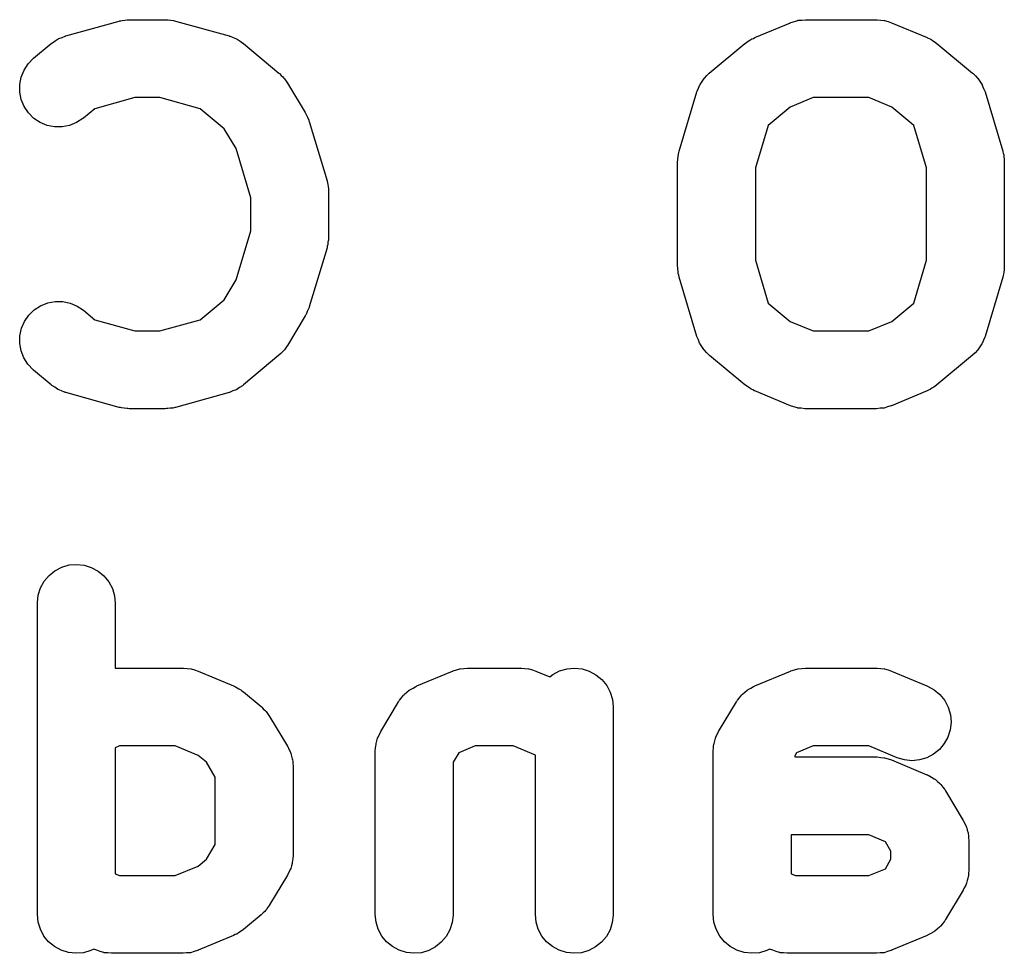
# Model space of a CAD drawing. Extents: x 5.07 to 6.67, y -4.03 to -3.19.
# Tile 21 of 27: x 6.46 to 6.52, y -3.95 to -3.89. Entities that reach past the tile are written whole.
import ezdxf

# ---------------------------------------------------------------- set-up
doc = ezdxf.new("R2010")
doc.units = 0
doc.header["$MEASUREMENT"] = 0
doc.layers.add('BLACK', color=7, linetype='CONTINUOUS')

msp = doc.modelspace()

# ---------------------------------------------------------------- linework, layer by layer
at = {"layer": 'BLACK', "linetype": 'CONTINUOUS'}
for p, q in [((6.46352, -3.89281), (6.4669, -3.89187)), ((6.4669, -3.89187), (6.46693, -3.89186)), ((6.46693, -3.89186), (6.467, -3.89185)), ((6.467, -3.89185), (6.46708, -3.89183)), ((6.46708, -3.89183), (6.46724, -3.89181)), ((6.46724, -3.89181), (6.4674, -3.89178)), ((6.4674, -3.89178), (6.46748, -3.89179)), ((6.46748, -3.89179), (6.46755, -3.89178)), ((6.46755, -3.89178), (6.4698, -3.89178)), ((6.4698, -3.89178), (6.46984, -3.89178)), ((6.46984, -3.89178), (6.46991, -3.89179)), ((6.46991, -3.89179), (6.46999, -3.89179)), ((6.46999, -3.89179), (6.47015, -3.89181)), ((6.47015, -3.89181), (6.47032, -3.89183)), ((6.47032, -3.89183), (6.47039, -3.89186)), ((6.47039, -3.89186), (6.47046, -3.89187)), ((6.47046, -3.89187), (6.47384, -3.89281)), ((6.5096, -3.89189), (6.50982, -3.89183)), ((6.50982, -3.89183), (6.50983, -3.89182)), ((6.50983, -3.89182), (6.50985, -3.89182)), ((6.50985, -3.89182), (6.51007, -3.8918)), ((6.51007, -3.8918), (6.5103, -3.89178)), ((6.5103, -3.89178), (6.5148, -3.89178)), ((6.5148, -3.89178), (6.51481, -3.89178)), ((6.51481, -3.89178), (6.51481, -3.89178)), ((6.51481, -3.89178), (6.51481, -3.89178)), ((6.51481, -3.89178), (6.51483, -3.89178)), ((6.51483, -3.89178), (6.51506, -3.8918)), ((6.51506, -3.8918), (6.51529, -3.89183)), ((6.51529, -3.89183), (6.5153, -3.89183)), ((6.5153, -3.89183), (6.51531, -3.89183)), ((6.51531, -3.89183), (6.51553, -3.8919)), ((6.5071, -3.89291), (6.50935, -3.89197)), ((6.50935, -3.89197), (6.50936, -3.89197)), ((6.50936, -3.89197), (6.50936, -3.89196)), ((6.50936, -3.89196), (6.50936, -3.89196)), ((6.50936, -3.89196), (6.50938, -3.89196)), ((6.50938, -3.89196), (6.5096, -3.89189)), ((6.51553, -3.8919), (6.51575, -3.89197)), ((6.51575, -3.89197), (6.518, -3.89291)), ((6.46267, -3.89324), (6.46285, -3.89312)), ((6.46285, -3.89312), (6.46303, -3.893)), ((6.46303, -3.893), (6.46305, -3.89299)), ((6.46305, -3.89299), (6.46307, -3.89298)), ((6.46307, -3.89298), (6.46328, -3.8929)), ((6.46328, -3.8929), (6.46348, -3.89282)), ((6.46348, -3.89282), (6.4635, -3.89281)), ((6.4635, -3.89281), (6.46352, -3.89281)), ((6.47384, -3.89281), (6.47387, -3.89282)), ((6.47387, -3.89282), (6.47389, -3.89282)), ((6.47389, -3.89282), (6.47392, -3.89283)), ((6.47392, -3.89283), (6.47411, -3.89291)), ((6.47411, -3.89291), (6.47432, -3.893)), ((6.47432, -3.893), (6.47434, -3.89301)), ((6.47434, -3.89301), (6.47436, -3.89302)), ((6.47436, -3.89302), (6.47454, -3.89314)), ((6.50668, -3.89313), (6.50679, -3.89307)), ((6.50679, -3.89307), (6.5069, -3.893)), ((6.5069, -3.893), (6.50701, -3.89296)), ((6.50701, -3.89296), (6.5071, -3.89291)), ((6.518, -3.89291), (6.51803, -3.89292)), ((6.51803, -3.89292), (6.51812, -3.89297)), ((6.51812, -3.89297), (6.51823, -3.89302)), ((6.51823, -3.89302), (6.51833, -3.89309)), ((6.51833, -3.89309), (6.51845, -3.89315)), ((6.46148, -3.89422), (6.4626, -3.89329)), ((6.4626, -3.89329), (6.46263, -3.89327)), ((6.46263, -3.89327), (6.46265, -3.89325)), ((6.46265, -3.89325), (6.46267, -3.89324)), ((6.47454, -3.89314), (6.47472, -3.89326)), ((6.47472, -3.89326), (6.47473, -3.89327)), ((6.47473, -3.89327), (6.47475, -3.89329)), ((6.47475, -3.89329), (6.477, -3.89516)), ((6.50422, -3.89516), (6.50647, -3.89329)), ((6.50647, -3.89329), (6.5065, -3.89327)), ((6.5065, -3.89327), (6.50659, -3.8932)), ((6.50659, -3.8932), (6.50668, -3.89313)), ((6.51845, -3.89315), (6.51853, -3.89322)), ((6.51853, -3.89322), (6.51862, -3.89329)), ((6.51862, -3.89329), (6.52087, -3.89516)), ((6.46114, -3.89457), (6.46148, -3.89422)), ((6.4607, -3.89541), (6.46088, -3.89497)), ((6.46088, -3.89497), (6.46114, -3.89457)), ((6.46061, -3.89588), (6.4607, -3.89541)), ((6.477, -3.89516), (6.47703, -3.89518)), ((6.47703, -3.89518), (6.47714, -3.8953)), ((6.47714, -3.8953), (6.47725, -3.8954)), ((6.47725, -3.8954), (6.4773, -3.89547)), ((6.4773, -3.89547), (6.47736, -3.89553)), ((6.47736, -3.89553), (6.47745, -3.89566)), ((6.50377, -3.89569), (6.50389, -3.8955)), ((6.50389, -3.8955), (6.5039, -3.89549)), ((6.5039, -3.89549), (6.50391, -3.89547)), ((6.50391, -3.89547), (6.50407, -3.89532)), ((6.50407, -3.89532), (6.50422, -3.89516)), ((6.52087, -3.89516), (6.52087, -3.89516)), ((6.52087, -3.89516), (6.52087, -3.89516)), ((6.52087, -3.89516), (6.52087, -3.89516)), ((6.52087, -3.89516), (6.5209, -3.89518)), ((6.5209, -3.89518), (6.52105, -3.89534)), ((6.52105, -3.89534), (6.52121, -3.8955)), ((6.52121, -3.8955), (6.52122, -3.89552)), ((6.52122, -3.89552), (6.52123, -3.89553)), ((6.52123, -3.89553), (6.52135, -3.89571)), ((6.46061, -3.89636), (6.46061, -3.89588)), ((6.47745, -3.89566), (6.47754, -3.89579)), ((6.47754, -3.89579), (6.47866, -3.89766)), ((6.50345, -3.89631), (6.50354, -3.89611)), ((6.50354, -3.89611), (6.50362, -3.8959)), ((6.50362, -3.8959), (6.50363, -3.89589)), ((6.50363, -3.89589), (6.50364, -3.89587)), ((6.50364, -3.89587), (6.50377, -3.89569)), ((6.52135, -3.89571), (6.52147, -3.8959)), ((6.52147, -3.8959), (6.52148, -3.89592)), ((6.52148, -3.89592), (6.52149, -3.89593)), ((6.52149, -3.89593), (6.52157, -3.89614)), ((6.52157, -3.89614), (6.52166, -3.89634)), ((6.4607, -3.89683), (6.46061, -3.89636)), ((6.46089, -3.89728), (6.4607, -3.89683)), ((6.46789, -3.8967), (6.46535, -3.89741)), ((6.46947, -3.8967), (6.46789, -3.8967)), ((6.47201, -3.89741), (6.46947, -3.8967)), ((6.50232, -3.90009), (6.50344, -3.89634)), ((6.50344, -3.89634), (6.50345, -3.89631)), ((6.51079, -3.8967), (6.50934, -3.89731)), ((6.51431, -3.8967), (6.51079, -3.8967)), ((6.51576, -3.89731), (6.51431, -3.8967)), ((6.52166, -3.89634), (6.52278, -3.90009)), ((6.46115, -3.89768), (6.46089, -3.89728)), ((6.46535, -3.89741), (6.46463, -3.898)), ((6.47353, -3.89868), (6.47201, -3.89741)), ((6.50934, -3.89731), (6.50794, -3.89847)), ((6.51715, -3.89847), (6.51576, -3.89731)), ((6.46149, -3.89802), (6.46115, -3.89768)), ((6.46189, -3.89828), (6.46149, -3.89802)), ((6.4646, -3.89803), (6.4642, -3.89829)), ((6.46463, -3.898), (6.4646, -3.89803)), ((6.47866, -3.89766), (6.47868, -3.89769)), ((6.47868, -3.89769), (6.4787, -3.89773)), ((6.4787, -3.89773), (6.47873, -3.89778)), ((6.47873, -3.89778), (6.4788, -3.89795)), ((6.4788, -3.89795), (6.47888, -3.89813)), ((6.46234, -3.89847), (6.46189, -3.89828)), ((6.46281, -3.89856), (6.46234, -3.89847)), ((6.46329, -3.89856), (6.46281, -3.89856)), ((6.46376, -3.89847), (6.46329, -3.89856)), ((6.4642, -3.89829), (6.46376, -3.89847)), ((6.47429, -3.89993), (6.47353, -3.89868)), ((6.47888, -3.89813), (6.47889, -3.89817)), ((6.47889, -3.89817), (6.47891, -3.89822)), ((6.47891, -3.89822), (6.48004, -3.90197)), ((6.50794, -3.89847), (6.50714, -3.90116)), ((6.51796, -3.90116), (6.51715, -3.89847)), ((6.47522, -3.90304), (6.47429, -3.89993)), ((6.50223, -3.90057), (6.50225, -3.90043)), ((6.50223, -3.90067), (6.50223, -3.90057)), ((6.50225, -3.90043), (6.50227, -3.90029)), ((6.50227, -3.90029), (6.5023, -3.90019)), ((6.5023, -3.90019), (6.50232, -3.90009)), ((6.52278, -3.90009), (6.52279, -3.90013)), ((6.52279, -3.90013), (6.52281, -3.90023)), ((6.52281, -3.90023), (6.52284, -3.90032)), ((6.52284, -3.90032), (6.52285, -3.90046)), ((6.52285, -3.90046), (6.52288, -3.9006)), ((6.50221, -3.90077), (6.50223, -3.90067)), ((6.50221, -3.9008), (6.50221, -3.90077)), ((6.50221, -3.90736), (6.50221, -3.9008)), ((6.50714, -3.90116), (6.50714, -3.907)), ((6.51796, -3.907), (6.51796, -3.90116)), ((6.52288, -3.9006), (6.52287, -3.9007)), ((6.52287, -3.9007), (6.52288, -3.9008)), ((6.52288, -3.9008), (6.52288, -3.90736)), ((6.48004, -3.90197), (6.48005, -3.902)), ((6.48005, -3.902), (6.48006, -3.9021)), ((6.48006, -3.9021), (6.48009, -3.9022)), ((6.48009, -3.9022), (6.48011, -3.90234)), ((6.48011, -3.90234), (6.48013, -3.90247)), ((6.47522, -3.90513), (6.47522, -3.90304)), ((6.48013, -3.90247), (6.48013, -3.90258)), ((6.48013, -3.90258), (6.48014, -3.90268)), ((6.48014, -3.90268), (6.48014, -3.90549)), ((6.47429, -3.90824), (6.47522, -3.90513)), ((6.48014, -3.90552), (6.48013, -3.90562)), ((6.48014, -3.90549), (6.48014, -3.90552)), ((6.48004, -3.9062), (6.47891, -3.90994)), ((6.48005, -3.9061), (6.48004, -3.9062)), ((6.48009, -3.906), (6.48005, -3.9061)), ((6.4801, -3.90586), (6.48009, -3.906)), ((6.48013, -3.90572), (6.4801, -3.90586)), ((6.48013, -3.90562), (6.48013, -3.90572)), ((6.50222, -3.90746), (6.50221, -3.90736)), ((6.50714, -3.907), (6.50794, -3.9097)), ((6.51715, -3.9097), (6.51796, -3.907)), ((6.52288, -3.9074), (6.52287, -3.9075)), ((6.52288, -3.90736), (6.52288, -3.9074)), ((6.50222, -3.90756), (6.50222, -3.90746)), ((6.50225, -3.9077), (6.50222, -3.90756)), ((6.50226, -3.90784), (6.50225, -3.9077)), ((6.50229, -3.90794), (6.50226, -3.90784)), ((6.50231, -3.90804), (6.50229, -3.90794)), ((6.50232, -3.90807), (6.50231, -3.90804)), ((6.5228, -3.90797), (6.52278, -3.90807)), ((6.52283, -3.90787), (6.5228, -3.90797)), ((6.52285, -3.90774), (6.52283, -3.90787)), ((6.52287, -3.9076), (6.52285, -3.90774)), ((6.52287, -3.9075), (6.52287, -3.9076)), ((6.47353, -3.90949), (6.47429, -3.90824)), ((6.50344, -3.91182), (6.50232, -3.90807)), ((6.52278, -3.90807), (6.52166, -3.91182)), ((6.46152, -3.91013), (6.46192, -3.90987)), ((6.46192, -3.90987), (6.46237, -3.90969)), ((6.46237, -3.90969), (6.46284, -3.9096)), ((6.46284, -3.9096), (6.46332, -3.9096)), ((6.46332, -3.9096), (6.46379, -3.9097)), ((6.46379, -3.9097), (6.46423, -3.90989)), ((6.46423, -3.90989), (6.46463, -3.91016)), ((6.47201, -3.91076), (6.47353, -3.90949)), ((6.50794, -3.9097), (6.50934, -3.91086)), ((6.51576, -3.91086), (6.51715, -3.9097)), ((6.4609, -3.91086), (6.46118, -3.91046)), ((6.46118, -3.91046), (6.46152, -3.91013)), ((6.46463, -3.91016), (6.46535, -3.91076)), ((6.47866, -3.9105), (6.47754, -3.91238)), ((6.47868, -3.91046), (6.47866, -3.9105)), ((6.47871, -3.91042), (6.47868, -3.91046)), ((6.47879, -3.91024), (6.47871, -3.91042)), ((6.47887, -3.91007), (6.47879, -3.91024)), ((6.47888, -3.91002), (6.47887, -3.91007)), ((6.4789, -3.90998), (6.47888, -3.91002)), ((6.47891, -3.90994), (6.4789, -3.90998)), ((6.46071, -3.9113), (6.4609, -3.91086)), ((6.46535, -3.91076), (6.46789, -3.91146)), ((6.46947, -3.91146), (6.47201, -3.91076)), ((6.50934, -3.91086), (6.51079, -3.91146)), ((6.51431, -3.91146), (6.51576, -3.91086)), ((6.4606, -3.91225), (6.46061, -3.91177)), ((6.46061, -3.91177), (6.46071, -3.9113)), ((6.46789, -3.91146), (6.46947, -3.91146)), ((6.51079, -3.91146), (6.51431, -3.91146)), ((6.46069, -3.91272), (6.4606, -3.91225)), ((6.47752, -3.91241), (6.47743, -3.91253)), ((6.47754, -3.91238), (6.47752, -3.91241)), ((6.50353, -3.91202), (6.50344, -3.91182)), ((6.50361, -3.91223), (6.50353, -3.91202)), ((6.50362, -3.91225), (6.50361, -3.91223)), ((6.50363, -3.91226), (6.50362, -3.91225)), ((6.50375, -3.91245), (6.50363, -3.91226)), ((6.52146, -3.91229), (6.52133, -3.91248)), ((6.52148, -3.91226), (6.52146, -3.91228)), ((6.52146, -3.91228), (6.52146, -3.91229)), ((6.52156, -3.91206), (6.52148, -3.91226)), ((6.52165, -3.91185), (6.52156, -3.91206)), ((6.52166, -3.91182), (6.52165, -3.91185)), ((6.46086, -3.91317), (6.46069, -3.91272)), ((6.477, -3.913), (6.47475, -3.91488)), ((6.47711, -3.91289), (6.477, -3.913)), ((6.47723, -3.91279), (6.47711, -3.91289)), ((6.47728, -3.91272), (6.47723, -3.91279)), ((6.47734, -3.91266), (6.47728, -3.91272)), ((6.47743, -3.91253), (6.47734, -3.91266)), ((6.50387, -3.91263), (6.50375, -3.91245)), ((6.50388, -3.91265), (6.50387, -3.91263)), ((6.50389, -3.91266), (6.50388, -3.91265)), ((6.50405, -3.91282), (6.50389, -3.91266)), ((6.5042, -3.91298), (6.50405, -3.91282)), ((6.50422, -3.913), (6.5042, -3.91298)), ((6.50423, -3.91301), (6.50422, -3.913)), ((6.50647, -3.91488), (6.50423, -3.91301)), ((6.50423, -3.91301), (6.50423, -3.91301)), ((6.50423, -3.91301), (6.50423, -3.91301)), ((6.52087, -3.913), (6.51862, -3.91488)), ((6.52103, -3.91285), (6.52087, -3.913)), ((6.52119, -3.91269), (6.52103, -3.91285)), ((6.5212, -3.91268), (6.52119, -3.91269)), ((6.52121, -3.91266), (6.5212, -3.91268)), ((6.52133, -3.91248), (6.52121, -3.91266)), ((6.46112, -3.91357), (6.46086, -3.91317)), ((6.46145, -3.91392), (6.46112, -3.91357)), ((6.46148, -3.91394), (6.46145, -3.91392)), ((6.4626, -3.91488), (6.46148, -3.91394)), ((6.46262, -3.91489), (6.4626, -3.91488)), ((6.46264, -3.91491), (6.46262, -3.91489)), ((6.46282, -3.91502), (6.46264, -3.91491)), ((6.47471, -3.91491), (6.47469, -3.91493)), ((6.47473, -3.9149), (6.47471, -3.91491)), ((6.47475, -3.91488), (6.47473, -3.9149)), ((6.50657, -3.91494), (6.50647, -3.91488)), ((6.5186, -3.9149), (6.5185, -3.91496)), ((6.51862, -3.91488), (6.5186, -3.9149)), ((6.463, -3.91515), (6.46282, -3.91502)), ((6.46302, -3.91516), (6.463, -3.91515)), ((6.46304, -3.91517), (6.46302, -3.91516)), ((6.46324, -3.91525), (6.46304, -3.91517)), ((6.46344, -3.91534), (6.46324, -3.91525)), ((6.46347, -3.91534), (6.46344, -3.91534)), ((6.46349, -3.91535), (6.46347, -3.91534)), ((6.46352, -3.91536), (6.46349, -3.91535)), ((6.4669, -3.9163), (6.46352, -3.91536)), ((6.47384, -3.91536), (6.47046, -3.9163)), ((6.47386, -3.91535), (6.47384, -3.91536)), ((6.47388, -3.91535), (6.47386, -3.91535)), ((6.47408, -3.91526), (6.47388, -3.91535)), ((6.47429, -3.91519), (6.47408, -3.91526)), ((6.47431, -3.91517), (6.47429, -3.91519)), ((6.47433, -3.91516), (6.47431, -3.91517)), ((6.47451, -3.91504), (6.47433, -3.91516)), ((6.47469, -3.91493), (6.47451, -3.91504)), ((6.50665, -3.91501), (6.50657, -3.91494)), ((6.50676, -3.91507), (6.50665, -3.91501)), ((6.50687, -3.91515), (6.50676, -3.91507)), ((6.50697, -3.91519), (6.50687, -3.91515)), ((6.50707, -3.91525), (6.50697, -3.91519)), ((6.5071, -3.91526), (6.50707, -3.91525)), ((6.50935, -3.9162), (6.5071, -3.91526)), ((6.518, -3.91526), (6.51575, -3.9162)), ((6.51809, -3.91521), (6.518, -3.91526)), ((6.5182, -3.91516), (6.51809, -3.91521)), ((6.5183, -3.91509), (6.5182, -3.91516)), ((6.51842, -3.91503), (6.5183, -3.91509)), ((6.5185, -3.91496), (6.51842, -3.91503)), ((6.46697, -3.91631), (6.4669, -3.9163)), ((6.46704, -3.91633), (6.46697, -3.91631)), ((6.46721, -3.91635), (6.46704, -3.91633)), ((6.46737, -3.91638), (6.46721, -3.91635)), ((6.46745, -3.91638), (6.46737, -3.91638)), ((6.46752, -3.91639), (6.46745, -3.91638)), ((6.46755, -3.91639), (6.46752, -3.91639)), ((6.4698, -3.91639), (6.46755, -3.91639)), ((6.46988, -3.91638), (6.4698, -3.91639)), ((6.46996, -3.91638), (6.46988, -3.91638)), ((6.47012, -3.91635), (6.46996, -3.91638)), ((6.47028, -3.91634), (6.47012, -3.91635)), ((6.47036, -3.91632), (6.47028, -3.91634)), ((6.47043, -3.9163), (6.47036, -3.91632)), ((6.47046, -3.9163), (6.47043, -3.9163)), ((6.50957, -3.91626), (6.50935, -3.9162)), ((6.50979, -3.91633), (6.50957, -3.91626)), ((6.5098, -3.91633), (6.50979, -3.91633)), ((6.50981, -3.91634), (6.5098, -3.91633)), ((6.51004, -3.91636), (6.50981, -3.91634)), ((6.51027, -3.91639), (6.51004, -3.91636)), ((6.51029, -3.91639), (6.51027, -3.91639)), ((6.5103, -3.91639), (6.51029, -3.91639)), ((6.51029, -3.91639), (6.51029, -3.91639)), ((6.51029, -3.91639), (6.51029, -3.91639)), ((6.5148, -3.91639), (6.5103, -3.91639)), ((6.51503, -3.91636), (6.5148, -3.91639)), ((6.51525, -3.91634), (6.51503, -3.91636)), ((6.51526, -3.91634), (6.51525, -3.91634)), ((6.51528, -3.91634), (6.51526, -3.91634)), ((6.5155, -3.91627), (6.51528, -3.91634)), ((6.51571, -3.91621), (6.5155, -3.91627)), ((6.51574, -3.9162), (6.51571, -3.91621)), ((6.51575, -3.9162), (6.51574, -3.9162)), ((6.51574, -3.9162), (6.51574, -3.9162)), ((6.51574, -3.9162), (6.51574, -3.9162)), ((6.46246, -3.92693), (6.46283, -3.92663)), ((6.46283, -3.92663), (6.46326, -3.92641)), ((6.46326, -3.92641), (6.46372, -3.92627)), ((6.46372, -3.92627), (6.4642, -3.92623)), ((6.4642, -3.92623), (6.46467, -3.92628)), ((6.46467, -3.92628), (6.46513, -3.92642)), ((6.46513, -3.92642), (6.46556, -3.92665)), ((6.46556, -3.92665), (6.46593, -3.92695)), ((6.46192, -3.92772), (6.46215, -3.9273)), ((6.46215, -3.9273), (6.46246, -3.92693)), ((6.46593, -3.92695), (6.46623, -3.92733)), ((6.46623, -3.92733), (6.46646, -3.92775)), ((6.46177, -3.92818), (6.46192, -3.92772)), ((6.46646, -3.92775), (6.46659, -3.92821)), ((6.46172, -3.92865), (6.46177, -3.92818)), ((6.46659, -3.92821), (6.46664, -3.92869)), ((6.46172, -3.92869), (6.46172, -3.92865)), ((6.46172, -3.94837), (6.46172, -3.92869)), ((6.46664, -3.92869), (6.46664, -3.93279)), ((6.46664, -3.93279), (6.47093, -3.93279)), ((6.47093, -3.93279), (6.47094, -3.93279)), ((6.47094, -3.93279), (6.47094, -3.93279)), ((6.47094, -3.93279), (6.47094, -3.93279)), ((6.47094, -3.93279), (6.47096, -3.93279)), ((6.47096, -3.93279), (6.47119, -3.93282)), ((6.47119, -3.93282), (6.47142, -3.93284)), ((6.47142, -3.93284), (6.47143, -3.93284)), ((6.47143, -3.93284), (6.47144, -3.93284)), ((6.47144, -3.93284), (6.47166, -3.93291)), ((6.47166, -3.93291), (6.47188, -3.93298)), ((6.47188, -3.93298), (6.47413, -3.93392)), ((6.48573, -3.93392), (6.48798, -3.93298)), ((6.48798, -3.93298), (6.48799, -3.93298)), ((6.48799, -3.93298), (6.48801, -3.93297)), ((6.48799, -3.93298), (6.48799, -3.93298)), ((6.48799, -3.93298), (6.48799, -3.93298)), ((6.48801, -3.93297), (6.48823, -3.9329)), ((6.48823, -3.9329), (6.48845, -3.93284)), ((6.48845, -3.93284), (6.48846, -3.93284)), ((6.48846, -3.93284), (6.48847, -3.93283)), ((6.48847, -3.93283), (6.4887, -3.93281)), ((6.4887, -3.93281), (6.48893, -3.93279)), ((6.48893, -3.93279), (6.4923, -3.93279)), ((6.4923, -3.93279), (6.49231, -3.93279)), ((6.49231, -3.93279), (6.49231, -3.93279)), ((6.49231, -3.93279), (6.49231, -3.93279)), ((6.49231, -3.93279), (6.49234, -3.93279)), ((6.49234, -3.93279), (6.49256, -3.93282)), ((6.49256, -3.93282), (6.49279, -3.93284)), ((6.49279, -3.93284), (6.4928, -3.93284)), ((6.4928, -3.93284), (6.49281, -3.93284)), ((6.49281, -3.93284), (6.49303, -3.93291)), ((6.49303, -3.93291), (6.49325, -3.93298)), ((6.49325, -3.93298), (6.49413, -3.93335)), ((6.49433, -3.93319), (6.49475, -3.93297)), ((6.49475, -3.93297), (6.49522, -3.93283)), ((6.49522, -3.93283), (6.49569, -3.93279)), ((6.49569, -3.93279), (6.49617, -3.93284)), ((6.49617, -3.93284), (6.49663, -3.93298)), ((6.49663, -3.93298), (6.49705, -3.93321)), ((6.5071, -3.93392), (6.50935, -3.93298)), ((6.50935, -3.93298), (6.50936, -3.93298)), ((6.50936, -3.93298), (6.50938, -3.93297)), ((6.50936, -3.93298), (6.50936, -3.93298)), ((6.50936, -3.93298), (6.50936, -3.93298)), ((6.50938, -3.93297), (6.5096, -3.9329)), ((6.5096, -3.9329), (6.50982, -3.93284)), ((6.50982, -3.93284), (6.50983, -3.93284)), ((6.50983, -3.93284), (6.50985, -3.93283)), ((6.50985, -3.93283), (6.51007, -3.93281)), ((6.51007, -3.93281), (6.5103, -3.93279)), ((6.5103, -3.93279), (6.5148, -3.93279)), ((6.5148, -3.93279), (6.51481, -3.93279)), ((6.51481, -3.93279), (6.51481, -3.93279)), ((6.51481, -3.93279), (6.51481, -3.93279)), ((6.51481, -3.93279), (6.51483, -3.93279)), ((6.51483, -3.93279), (6.51506, -3.93282)), ((6.51506, -3.93282), (6.51529, -3.93284)), ((6.51529, -3.93284), (6.5153, -3.93284)), ((6.5153, -3.93284), (6.51531, -3.93284)), ((6.51531, -3.93284), (6.51553, -3.93291)), ((6.51553, -3.93291), (6.51575, -3.93298)), ((6.51575, -3.93298), (6.51799, -3.93392)), ((6.49413, -3.93335), (6.49433, -3.93319)), ((6.49705, -3.93321), (6.49742, -3.93352)), ((6.49742, -3.93352), (6.49773, -3.93389)), ((6.47413, -3.93392), (6.47416, -3.93393)), ((6.47416, -3.93393), (6.47425, -3.93398)), ((6.47425, -3.93398), (6.47436, -3.93403)), ((6.47436, -3.93403), (6.47446, -3.9341)), ((6.47446, -3.9341), (6.47458, -3.93416)), ((6.47458, -3.93416), (6.47466, -3.93423)), ((6.48509, -3.93432), (6.48524, -3.93419)), ((6.48524, -3.93419), (6.48527, -3.93417)), ((6.48527, -3.93417), (6.48531, -3.93414)), ((6.48531, -3.93414), (6.48548, -3.93405)), ((6.48548, -3.93405), (6.48565, -3.93395)), ((6.48565, -3.93395), (6.48569, -3.93394)), ((6.48569, -3.93394), (6.48573, -3.93392)), ((6.49773, -3.93389), (6.49795, -3.93431)), ((6.50646, -3.93432), (6.50661, -3.93419)), ((6.50661, -3.93419), (6.50665, -3.93417)), ((6.50665, -3.93417), (6.50668, -3.93414)), ((6.50668, -3.93414), (6.50685, -3.93405)), ((6.50685, -3.93405), (6.50702, -3.93395)), ((6.50702, -3.93395), (6.50707, -3.93394)), ((6.50707, -3.93394), (6.5071, -3.93392)), ((6.51799, -3.93392), (6.51803, -3.93393)), ((6.51803, -3.93393), (6.51845, -3.93416)), ((6.51845, -3.93416), (6.51881, -3.93447)), ((6.47466, -3.93423), (6.47475, -3.9343)), ((6.47475, -3.9343), (6.47588, -3.93523)), ((6.48461, -3.93486), (6.48463, -3.93482)), ((6.48463, -3.93482), (6.48476, -3.93467)), ((6.48476, -3.93467), (6.48488, -3.93451)), ((6.48488, -3.93451), (6.48491, -3.93448)), ((6.48491, -3.93448), (6.48494, -3.93445)), ((6.48494, -3.93445), (6.48509, -3.93432)), ((6.49795, -3.93431), (6.49809, -3.93477)), ((6.49809, -3.93477), (6.49814, -3.93525)), ((6.50598, -3.93486), (6.506, -3.93482)), ((6.506, -3.93482), (6.50613, -3.93467)), ((6.50613, -3.93467), (6.50625, -3.93451)), ((6.50625, -3.93451), (6.50628, -3.93448)), ((6.50628, -3.93448), (6.50631, -3.93445)), ((6.50631, -3.93445), (6.50646, -3.93432)), ((6.51881, -3.93447), (6.51911, -3.93485)), ((6.51911, -3.93485), (6.51933, -3.93527)), ((6.47588, -3.93523), (6.47591, -3.93526)), ((6.47591, -3.93526), (6.47601, -3.93537)), ((6.47601, -3.93537), (6.47613, -3.93547)), ((6.47613, -3.93547), (6.47618, -3.93554)), ((6.48344, -3.9368), (6.48457, -3.93492)), ((6.48457, -3.93492), (6.48459, -3.93489)), ((6.48459, -3.93489), (6.48461, -3.93486)), ((6.49814, -3.93525), (6.49814, -3.94837)), ((6.50481, -3.9368), (6.50594, -3.93492)), ((6.50594, -3.93492), (6.50596, -3.93489)), ((6.50596, -3.93489), (6.50598, -3.93486)), ((6.51933, -3.93527), (6.51947, -3.93574)), ((6.47618, -3.93554), (6.47624, -3.9356)), ((6.47624, -3.9356), (6.47632, -3.93573)), ((6.47632, -3.93573), (6.47641, -3.93586)), ((6.47641, -3.93586), (6.47754, -3.93773)), ((6.51947, -3.93574), (6.51951, -3.93621)), ((6.51946, -3.93669), (6.51931, -3.93715)), ((6.51951, -3.93621), (6.51946, -3.93669)), ((6.4832, -3.93739), (6.48324, -3.93723)), ((6.48324, -3.93723), (6.48327, -3.93716)), ((6.48327, -3.93716), (6.48329, -3.93709)), ((6.48329, -3.93709), (6.48337, -3.93695)), ((6.48337, -3.93695), (6.48344, -3.9368)), ((6.50457, -3.93739), (6.50461, -3.93723)), ((6.50461, -3.93723), (6.50464, -3.93716)), ((6.50464, -3.93716), (6.50466, -3.93709)), ((6.50466, -3.93709), (6.50474, -3.93695)), ((6.50474, -3.93695), (6.50481, -3.9368)), ((6.51931, -3.93715), (6.51908, -3.93757)), ((6.46692, -3.93771), (6.46664, -3.93783)), ((6.46664, -3.93783), (6.46664, -3.9458)), ((6.47044, -3.93771), (6.46692, -3.93771)), ((6.47189, -3.93832), (6.47044, -3.93771)), ((6.47754, -3.93773), (6.47756, -3.93776)), ((6.47756, -3.93776), (6.47763, -3.93792)), ((6.47763, -3.93792), (6.4777, -3.93806)), ((6.48309, -3.93803), (6.48311, -3.93786)), ((6.48311, -3.93786), (6.48312, -3.9377)), ((6.48312, -3.9377), (6.48314, -3.93762)), ((6.48314, -3.93762), (6.48315, -3.93755)), ((6.48315, -3.93755), (6.4832, -3.93739)), ((6.48942, -3.93771), (6.48837, -3.93815)), ((6.49181, -3.93771), (6.48942, -3.93771)), ((6.49322, -3.9383), (6.49181, -3.93771)), ((6.50446, -3.93803), (6.50448, -3.93786)), ((6.50448, -3.93786), (6.50449, -3.9377)), ((6.50449, -3.9377), (6.50451, -3.93762)), ((6.50451, -3.93762), (6.50452, -3.93755)), ((6.50452, -3.93755), (6.50457, -3.93739)), ((6.51079, -3.93771), (6.50974, -3.93815)), ((6.51431, -3.93771), (6.51079, -3.93771)), ((6.5161, -3.93846), (6.51431, -3.93771)), ((6.51878, -3.93794), (6.5184, -3.93824)), ((6.51908, -3.93757), (6.51878, -3.93794)), ((6.47241, -3.93875), (6.47189, -3.93832)), ((6.4777, -3.93806), (6.47773, -3.93813)), ((6.47773, -3.93813), (6.47776, -3.9382)), ((6.47776, -3.9382), (6.47779, -3.93836)), ((6.47779, -3.93836), (6.47784, -3.93852)), ((6.47784, -3.93852), (6.47785, -3.9386)), ((6.48309, -3.93806), (6.48309, -3.93803)), ((6.48309, -3.94837), (6.48309, -3.93806)), ((6.48837, -3.93815), (6.48801, -3.93874)), ((6.49322, -3.94837), (6.49322, -3.9383)), ((6.50446, -3.93806), (6.50446, -3.93803)), ((6.50446, -3.94837), (6.50446, -3.93806)), ((6.50974, -3.93815), (6.5096, -3.93839)), ((6.5096, -3.93839), (6.50967, -3.93841)), ((6.50967, -3.93841), (6.5148, -3.93841)), ((6.5148, -3.93841), (6.51481, -3.93841)), ((6.51481, -3.93841), (6.51481, -3.93841)), ((6.51481, -3.93841), (6.51481, -3.93841)), ((6.51481, -3.93841), (6.51483, -3.93841)), ((6.51483, -3.93841), (6.51506, -3.93844)), ((6.51506, -3.93844), (6.51529, -3.93846)), ((6.51529, -3.93846), (6.5153, -3.93847)), ((6.5153, -3.93847), (6.51531, -3.93847)), ((6.51531, -3.93847), (6.51553, -3.93854)), ((6.51553, -3.93854), (6.51575, -3.9386)), ((6.51656, -3.9386), (6.5161, -3.93846)), ((6.51798, -3.93847), (6.51752, -3.9386)), ((6.5184, -3.93824), (6.51798, -3.93847)), ((6.47297, -3.93968), (6.47241, -3.93875)), ((6.47785, -3.9386), (6.47787, -3.93867)), ((6.47787, -3.93867), (6.47787, -3.93883)), ((6.47787, -3.93883), (6.47789, -3.939)), ((6.47789, -3.939), (6.47789, -3.94462)), ((6.48801, -3.93874), (6.48801, -3.94837)), ((6.51575, -3.9386), (6.51799, -3.93954)), ((6.51704, -3.93865), (6.51656, -3.9386)), ((6.51752, -3.9386), (6.51704, -3.93865)), ((6.47297, -3.94394), (6.47297, -3.93968)), ((6.51799, -3.93954), (6.51803, -3.93955)), ((6.51803, -3.93955), (6.51806, -3.93958)), ((6.51806, -3.93958), (6.51811, -3.93959)), ((6.51811, -3.93959), (6.51827, -3.93969)), ((6.51827, -3.93969), (6.51845, -3.93979)), ((6.51845, -3.93979), (6.51848, -3.93981)), ((6.51848, -3.93981), (6.51852, -3.93984)), ((6.51852, -3.93984), (6.51866, -3.93997)), ((6.51866, -3.93997), (6.51881, -3.9401)), ((6.51881, -3.9401), (6.51884, -3.94013)), ((6.51884, -3.94013), (6.51887, -3.94016)), ((6.51887, -3.94016), (6.51899, -3.94032)), ((6.51899, -3.94032), (6.51911, -3.94047)), ((6.51911, -3.94047), (6.51913, -3.94051)), ((6.51913, -3.94051), (6.51916, -3.94055)), ((6.51916, -3.94055), (6.52028, -3.94242)), ((6.52028, -3.94242), (6.5203, -3.94245)), ((6.5203, -3.94245), (6.52037, -3.9426)), ((6.52037, -3.9426), (6.52045, -3.94275)), ((6.52045, -3.94275), (6.52047, -3.94282)), ((6.52047, -3.94282), (6.5205, -3.94289)), ((6.5205, -3.94289), (6.52054, -3.94305)), ((6.50939, -3.94334), (6.50939, -3.9458)), ((6.51431, -3.94334), (6.50939, -3.94334)), ((6.51536, -3.94377), (6.51431, -3.94334)), ((6.52054, -3.94305), (6.52059, -3.94321)), ((6.52059, -3.94321), (6.52059, -3.94328)), ((6.52059, -3.94328), (6.52061, -3.94335)), ((6.52061, -3.94335), (6.52062, -3.94352)), ((6.52062, -3.94352), (6.52063, -3.94369)), ((6.47241, -3.94488), (6.47297, -3.94394)), ((6.51571, -3.94437), (6.51536, -3.94377)), ((6.52063, -3.94369), (6.52063, -3.94556)), ((6.47789, -3.94466), (6.47787, -3.94482)), ((6.47789, -3.94462), (6.47789, -3.94466)), ((6.51571, -3.94488), (6.51571, -3.94437)), ((6.47044, -3.94591), (6.47189, -3.94531)), ((6.47189, -3.94531), (6.47241, -3.94488)), ((6.47779, -3.94529), (6.47774, -3.94546)), ((6.47784, -3.94514), (6.47779, -3.94529)), ((6.47786, -3.94499), (6.47784, -3.94506)), ((6.47784, -3.94506), (6.47784, -3.94514)), ((6.47787, -3.94482), (6.47786, -3.94499)), ((6.51536, -3.94548), (6.51571, -3.94488)), ((6.46664, -3.9458), (6.46692, -3.94591)), ((6.46692, -3.94591), (6.47044, -3.94591)), ((6.47754, -3.94589), (6.47641, -3.94776)), ((6.47761, -3.94574), (6.47754, -3.94589)), ((6.47769, -3.94559), (6.47761, -3.94574)), ((6.47771, -3.94552), (6.47769, -3.94559)), ((6.47774, -3.94546), (6.47771, -3.94552)), ((6.50939, -3.9458), (6.50967, -3.94591)), ((6.50967, -3.94591), (6.51431, -3.94591)), ((6.51431, -3.94591), (6.51536, -3.94548)), ((6.52059, -3.946), (6.52058, -3.94607)), ((6.52061, -3.94593), (6.52059, -3.946)), ((6.52062, -3.94576), (6.52061, -3.94593)), ((6.52063, -3.9456), (6.52062, -3.94576)), ((6.52063, -3.94556), (6.52063, -3.9456)), ((6.52035, -3.94668), (6.52028, -3.94683)), ((6.52044, -3.94653), (6.52035, -3.94668)), ((6.52046, -3.94646), (6.52044, -3.94653)), ((6.52049, -3.94639), (6.52046, -3.94646)), ((6.52053, -3.94623), (6.52049, -3.94639)), ((6.52058, -3.94607), (6.52053, -3.94623)), ((6.52028, -3.94683), (6.51916, -3.9487)), ((6.4763, -3.94792), (6.47622, -3.94805)), ((6.4764, -3.94779), (6.4763, -3.94792)), ((6.47641, -3.94776), (6.4764, -3.94779)), ((6.46177, -3.94885), (6.46172, -3.94837)), ((6.47588, -3.94839), (6.47475, -3.94933)), ((6.47599, -3.94828), (6.47588, -3.94839)), ((6.4761, -3.94818), (6.47599, -3.94828)), ((6.47616, -3.94811), (6.4761, -3.94818)), ((6.47622, -3.94805), (6.47616, -3.94811)), ((6.48314, -3.94885), (6.48309, -3.94837)), ((6.48801, -3.94841), (6.48796, -3.94889)), ((6.48801, -3.94837), (6.48801, -3.94841)), ((6.49326, -3.94885), (6.49322, -3.94837)), ((6.49814, -3.94841), (6.49808, -3.94889)), ((6.49814, -3.94837), (6.49814, -3.94841)), ((6.50451, -3.94885), (6.50446, -3.94837)), ((6.46191, -3.94931), (6.46177, -3.94885)), ((6.48328, -3.94931), (6.48314, -3.94885)), ((6.48796, -3.94889), (6.48781, -3.94934)), ((6.4934, -3.94931), (6.49326, -3.94885)), ((6.49808, -3.94889), (6.49794, -3.94934)), ((6.50465, -3.94931), (6.50451, -3.94885)), ((6.51882, -3.94914), (6.51879, -3.94918)), ((6.51885, -3.94911), (6.51882, -3.94914)), ((6.51897, -3.94896), (6.51885, -3.94911)), ((6.51909, -3.9488), (6.51897, -3.94896)), ((6.51911, -3.94877), (6.51909, -3.9488)), ((6.51914, -3.94873), (6.51911, -3.94877)), ((6.51916, -3.9487), (6.51914, -3.94873)), ((6.46213, -3.94974), (6.46191, -3.94931)), ((6.46243, -3.95011), (6.46213, -3.94974)), ((6.47413, -3.94971), (6.47188, -3.95064)), ((6.47422, -3.94965), (6.47413, -3.94971)), ((6.47433, -3.94961), (6.47422, -3.94965)), ((6.47443, -3.94954), (6.47433, -3.94961)), ((6.47455, -3.94948), (6.47443, -3.94954)), ((6.47463, -3.94941), (6.47455, -3.94948)), ((6.47473, -3.94935), (6.47463, -3.94941)), ((6.47475, -3.94933), (6.47473, -3.94935)), ((6.4835, -3.94974), (6.48328, -3.94931)), ((6.48381, -3.95011), (6.4835, -3.94974)), ((6.48758, -3.94976), (6.48727, -3.95013)), ((6.48781, -3.94934), (6.48758, -3.94976)), ((6.49363, -3.94974), (6.4934, -3.94931)), ((6.49393, -3.95011), (6.49363, -3.94974)), ((6.49771, -3.94976), (6.4974, -3.95013)), ((6.49794, -3.94934), (6.49771, -3.94976)), ((6.50488, -3.94974), (6.50465, -3.94931)), ((6.50518, -3.95011), (6.50488, -3.94974)), ((6.518, -3.94971), (6.51575, -3.95064)), ((6.51803, -3.94969), (6.518, -3.94971)), ((6.51807, -3.94967), (6.51803, -3.94969)), ((6.51824, -3.94957), (6.51807, -3.94967)), ((6.51842, -3.94948), (6.51824, -3.94957)), ((6.51845, -3.94945), (6.51842, -3.94948)), ((6.51849, -3.94943), (6.51845, -3.94945)), ((6.51864, -3.9493), (6.51849, -3.94943)), ((6.51879, -3.94918), (6.51864, -3.9493)), ((6.4628, -3.95041), (6.46243, -3.95011)), ((6.46323, -3.95064), (6.4628, -3.95041)), ((6.48418, -3.95041), (6.48381, -3.95011)), ((6.4846, -3.95064), (6.48418, -3.95041)), ((6.48727, -3.95013), (6.4869, -3.95043)), ((6.4943, -3.95041), (6.49393, -3.95011)), ((6.49472, -3.95064), (6.4943, -3.95041)), ((6.4974, -3.95013), (6.49702, -3.95043)), ((6.50555, -3.95041), (6.50518, -3.95011)), ((6.50597, -3.95064), (6.50555, -3.95041)), ((6.46369, -3.95078), (6.46323, -3.95064)), ((6.46416, -3.95083), (6.46369, -3.95078)), ((6.46464, -3.95079), (6.46416, -3.95083)), ((6.4651, -3.95066), (6.46464, -3.95079)), ((6.46528, -3.95056), (6.4651, -3.95066)), ((6.46548, -3.95064), (6.46528, -3.95056)), ((6.4657, -3.95071), (6.46548, -3.95064)), ((6.46592, -3.95078), (6.4657, -3.95071)), ((6.46593, -3.95078), (6.46592, -3.95078)), ((6.46594, -3.95079), (6.46593, -3.95078)), ((6.46617, -3.95081), (6.46594, -3.95079)), ((6.4664, -3.95083), (6.46617, -3.95081)), ((6.46642, -3.95083), (6.4664, -3.95083)), ((6.46643, -3.95083), (6.46642, -3.95083)), ((6.46642, -3.95083), (6.46642, -3.95083)), ((6.46642, -3.95083), (6.46642, -3.95083)), ((6.47093, -3.95083), (6.46643, -3.95083)), ((6.47116, -3.95081), (6.47093, -3.95083)), ((6.47138, -3.95079), (6.47116, -3.95081)), ((6.47139, -3.95079), (6.47138, -3.95079)), ((6.47141, -3.95079), (6.47139, -3.95079)), ((6.47163, -3.95072), (6.47141, -3.95079)), ((6.47184, -3.95066), (6.47163, -3.95072)), ((6.47187, -3.95065), (6.47184, -3.95066)), ((6.47188, -3.95064), (6.47187, -3.95065)), ((6.47187, -3.95065), (6.47187, -3.95065)), ((6.47187, -3.95065), (6.47187, -3.95065)), ((6.48506, -3.95078), (6.4846, -3.95064)), ((6.48554, -3.95083), (6.48506, -3.95078)), ((6.48601, -3.95079), (6.48554, -3.95083)), ((6.48647, -3.95066), (6.48601, -3.95079)), ((6.4869, -3.95043), (6.48647, -3.95066)), ((6.49518, -3.95078), (6.49472, -3.95064)), ((6.49566, -3.95083), (6.49518, -3.95078)), ((6.49614, -3.95079), (6.49566, -3.95083)), ((6.4966, -3.95066), (6.49614, -3.95079)), ((6.49702, -3.95043), (6.4966, -3.95066)), ((6.50643, -3.95078), (6.50597, -3.95064)), ((6.50691, -3.95083), (6.50643, -3.95078)), ((6.50739, -3.95079), (6.50691, -3.95083)), ((6.50785, -3.95066), (6.50739, -3.95079)), ((6.50803, -3.95056), (6.50785, -3.95066)), ((6.50823, -3.95064), (6.50803, -3.95056)), ((6.50845, -3.95071), (6.50823, -3.95064)), ((6.50866, -3.95078), (6.50845, -3.95071)), ((6.50868, -3.95078), (6.50866, -3.95078)), ((6.50869, -3.95079), (6.50868, -3.95078)), ((6.50891, -3.95081), (6.50869, -3.95079)), ((6.50914, -3.95083), (6.50891, -3.95081)), ((6.50916, -3.95083), (6.50914, -3.95083)), ((6.50917, -3.95083), (6.50916, -3.95083)), ((6.5148, -3.95083), (6.50917, -3.95083)), ((6.50917, -3.95083), (6.50917, -3.95083)), ((6.50917, -3.95083), (6.50917, -3.95083)), ((6.51503, -3.95081), (6.5148, -3.95083)), ((6.51525, -3.95079), (6.51503, -3.95081)), ((6.51526, -3.95079), (6.51525, -3.95079)), ((6.51528, -3.95079), (6.51526, -3.95079)), ((6.5155, -3.95072), (6.51528, -3.95079)), ((6.51571, -3.95066), (6.5155, -3.95072)), ((6.51574, -3.95065), (6.51571, -3.95066)), ((6.51575, -3.95064), (6.51574, -3.95065)), ((6.51574, -3.95065), (6.51574, -3.95065)), ((6.51574, -3.95065), (6.51574, -3.95065))]:
    msp.add_line(p, q, dxfattribs=at)

doc.saveas('drawing.dxf')
